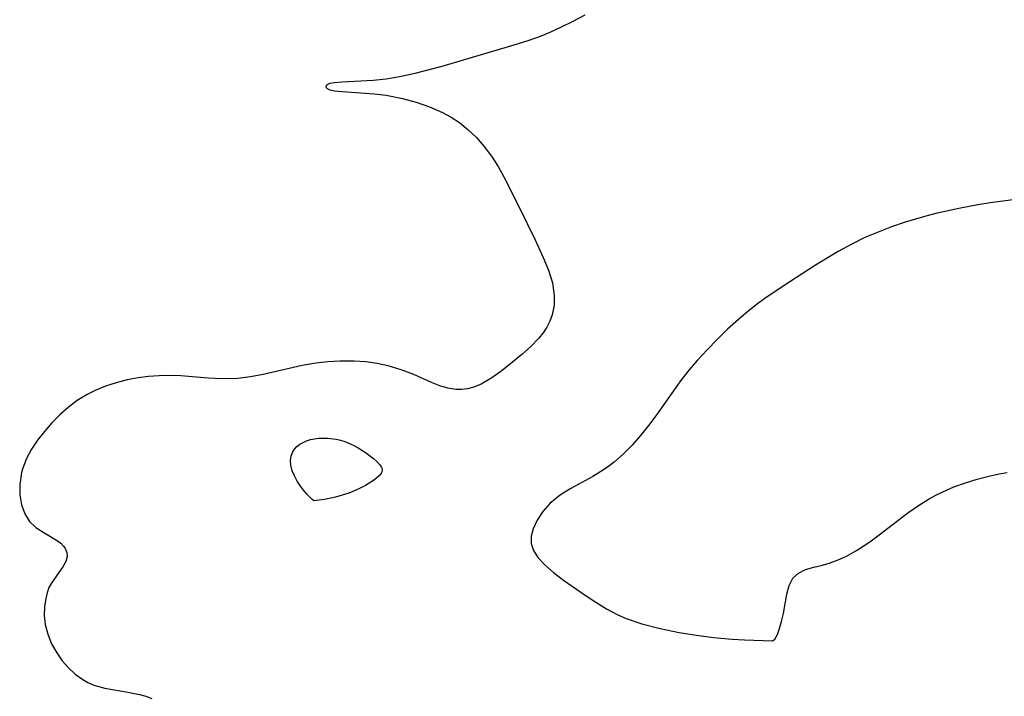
# Model space of a CAD drawing. Header units: metres. Extents: x 1073367 to 1082519, y 1569854 to 1574957.
# Tile 170 of 256: x 1075280 to 1075409, y 1573064 to 1573152. Entities that reach past the tile are written whole.
import ezdxf

# ---------------------------------------------------------------- set-up
doc = ezdxf.new("R2010")
doc.units = ezdxf.units.M
doc.layers.add('CGG_CurvaNivelLidar_v1', color=253, linetype='Continuous', lineweight=30)

msp = doc.modelspace()

# ---------------------------------------------------------------- linework, layer by layer
at = {"layer": 'CGG_CurvaNivelLidar_v1'}
for p, q in [((1075353.9306, 1573153.1088, 67), (1075352.3646, 1573152.2734, 67)), ((1075350.7526, 1573151.475, 67), (1075349.435, 1573150.874, 67)), ((1075352.3646, 1573152.2734, 67), (1075350.7526, 1573151.475, 67)), ((1075346.6087, 1573149.7795, 67), (1075345.1017, 1573149.2897, 67)), ((1075348.0894, 1573150.318, 67), (1075346.6087, 1573149.7795, 67)), ((1075349.435, 1573150.874, 67), (1075348.0894, 1573150.318, 67)), ((1075345.1017, 1573149.2897, 67), (1075335.2277, 1573146.3926, 67)), ((1075335.2277, 1573146.3926, 67), (1075331.7073, 1573145.4636, 67)), ((1075327.957, 1573144.7347, 67), (1075326.2268, 1573144.5532, 67)), ((1075329.9704, 1573145.0785, 67), (1075327.957, 1573144.7347, 67)), ((1075331.7073, 1573145.4636, 67), (1075329.9704, 1573145.0785, 67)), ((1075320.1283, 1573143.9521, 67), (1075320.0529, 1573143.6972, 67)), ((1075320.0529, 1573143.6972, 67), (1075320.2306, 1573143.504, 67)), ((1075320.5525, 1573144.143, 67), (1075320.1283, 1573143.9521, 67)), ((1075320.2306, 1573143.504, 67), (1075320.5951, 1573143.3388, 67)), ((1075321.2059, 1573144.2609, 67), (1075320.5525, 1573144.143, 67)), ((1075320.5951, 1573143.3388, 67), (1075321.1974, 1573143.2055, 67)), ((1075322.2129, 1573144.3463, 67), (1075321.2059, 1573144.2609, 67)), ((1075326.2268, 1573144.5532, 67), (1075322.2129, 1573144.3463, 67)), ((1075321.1974, 1573143.2055, 67), (1075322.2299, 1573143.0901, 67)), ((1075322.2299, 1573143.0901, 67), (1075326.3678, 1573142.8139, 67)), ((1075326.3678, 1573142.8139, 67), (1075327.9318, 1573142.6309, 67)), ((1075327.9318, 1573142.6309, 67), (1075330.1038, 1573142.2147, 67)), ((1075330.1038, 1573142.2147, 67), (1075331.8825, 1573141.7294, 67)), ((1075331.8825, 1573141.7294, 67), (1075333.6326, 1573141.1148, 67)), ((1075333.6326, 1573141.1148, 67), (1075335.324, 1573140.3604, 67)), ((1075335.324, 1573140.3604, 67), (1075336.4504, 1573139.7418, 67)), ((1075336.4504, 1573139.7418, 67), (1075337.5216, 1573139.0395, 67)), ((1075337.5216, 1573139.0395, 67), (1075338.6796, 1573138.1176, 67)), ((1075338.6796, 1573138.1176, 67), (1075339.7513, 1573137.0907, 67)), ((1075339.7513, 1573137.0907, 67), (1075340.7372, 1573135.9723, 67)), ((1075340.7372, 1573135.9723, 67), (1075341.7106, 1573134.6658, 67)), ((1075341.7106, 1573134.6658, 67), (1075342.5931, 1573133.283, 67)), ((1075342.5931, 1573133.283, 67), (1075343.3362, 1573131.9597, 67)), ((1075343.3362, 1573131.9597, 67), (1075345.3334, 1573127.9943, 67)), ((1075345.3334, 1573127.9943, 67), (1075347.378, 1573123.7946, 67)), ((1075403.0746, 1573127.8705, 67.5), (1075400.037, 1573127.1865, 67.5)), ((1075405.3537, 1573128.294, 67.5), (1075403.0746, 1573127.8705, 67.5)), ((1075406.9585, 1573128.546, 67.5), (1075405.3537, 1573128.294, 67.5)), ((1075409.9693, 1573128.937, 67.5), (1075406.9585, 1573128.546, 67.5)), ((1075398.5311, 1573126.798, 67.5), (1075395.8497, 1573126.0099, 67.5)), ((1075400.037, 1573127.1865, 67.5), (1075398.5311, 1573126.798, 67.5)), ((1075394.0685, 1573125.4049, 67.5), (1075392.3133, 1573124.7381, 67.5)), ((1075395.8497, 1573126.0099, 67.5), (1075394.0685, 1573125.4049, 67.5)), ((1075390.5885, 1573124.0057, 67.5), (1075388.7591, 1573123.1249, 67.5)), ((1075392.3133, 1573124.7381, 67.5), (1075390.5885, 1573124.0057, 67.5)), ((1075347.378, 1573123.7946, 67), (1075348.5043, 1573121.4126, 67)), ((1075388.7591, 1573123.1249, 67.5), (1075387.0894, 1573122.2089, 67.5)), ((1075348.5043, 1573121.4126, 67), (1075349.1851, 1573119.7431, 67)), ((1075387.0894, 1573122.2089, 67.5), (1075384.1241, 1573120.3963, 67.5)), ((1075384.1241, 1573120.3963, 67.5), (1075379.8773, 1573117.67, 67.5)), ((1075349.1851, 1573119.7431, 67), (1075349.6885, 1573118.0782, 67)), ((1075349.6885, 1573118.0782, 67), (1075349.9418, 1573116.4286, 67)), ((1075379.8773, 1573117.67, 67.5), (1075377.4954, 1573116.0577, 67.5)), ((1075349.9418, 1573116.4286, 67), (1075349.9134, 1573115.1502, 67)), ((1075349.9134, 1573115.1502, 67), (1075349.6705, 1573113.9131, 67)), ((1075376.5056, 1573115.3357, 67.5), (1075375.2459, 1573114.3447, 67.5)), ((1075377.4954, 1573116.0577, 67.5), (1075376.5056, 1573115.3357, 67.5)), ((1075349.6705, 1573113.9131, 67), (1075349.371, 1573113.0866, 67)), ((1075375.2459, 1573114.3447, 67.5), (1075374.022, 1573113.3066, 67.5)), ((1075349.371, 1573113.0866, 67), (1075348.9712, 1573112.2977, 67)), ((1075374.022, 1573113.3066, 67.5), (1075372.6123, 1573112.0266, 67.5)), ((1075348.4816, 1573111.5521, 67), (1075347.9157, 1573110.8447, 67)), ((1075348.9712, 1573112.2977, 67), (1075348.4816, 1573111.5521, 67)), ((1075372.6123, 1573112.0266, 67.5), (1075371.2443, 1573110.6992, 67.5)), ((1075347.9157, 1573110.8447, 67), (1075346.8502, 1573109.7436, 67)), ((1075371.2443, 1573110.6992, 67.5), (1075369.9278, 1573109.3381, 67.5)), ((1075345.6804, 1573108.705, 67), (1075344.4631, 1573107.7027, 67)), ((1075346.8502, 1573109.7436, 67), (1075345.6804, 1573108.705, 67)), ((1075369.9278, 1573109.3381, 67.5), (1075368.6547, 1573107.9382, 67.5)), ((1075316.9511, 1573107.2773, 67), (1075311.8565, 1573106.0994, 67)), ((1075318.768, 1573107.5978, 67), (1075316.9511, 1573107.2773, 67)), ((1075320.3258, 1573107.7729, 67), (1075318.768, 1573107.5978, 67)), ((1075321.8883, 1573107.8585, 67), (1075320.3258, 1573107.7729, 67)), ((1075323.7614, 1573107.8491, 67), (1075321.8883, 1573107.8585, 67)), ((1075325.2698, 1573107.7465, 67), (1075323.7614, 1573107.8491, 67)), ((1075326.7557, 1573107.5499, 67), (1075325.2698, 1573107.7465, 67)), ((1075328.2081, 1573107.2496, 67), (1075326.7557, 1573107.5499, 67)), ((1075329.9306, 1573106.7328, 67), (1075328.2081, 1573107.2496, 67)), ((1075344.4631, 1573107.7027, 67), (1075343.1133, 1573106.6303, 67)), ((1075368.6547, 1573107.9382, 67.5), (1075367.6024, 1573106.7084, 67.5)), ((1075298.2489, 1573105.9359, 67), (1075296.8716, 1573105.8381, 67)), ((1075299.6672, 1573105.9595, 67), (1075298.2489, 1573105.9359, 67)), ((1075301.083, 1573105.9164, 67), (1075299.6672, 1573105.9595, 67)), ((1075311.8565, 1573106.0994, 67), (1075310.2122, 1573105.7843, 67)), ((1075331.574, 1573106.0944, 67), (1075329.9306, 1573106.7328, 67)), ((1075333.876, 1573105.067, 67), (1075331.574, 1573106.0944, 67)), ((1075343.1133, 1573106.6303, 67), (1075341.7513, 1573105.6497, 67)), ((1075367.6024, 1573106.7084, 67.5), (1075366.5943, 1573105.4461, 67.5)), ((1075292.6306, 1573105.0224, 67), (1075291.2403, 1573104.5683, 67)), ((1075294.0546, 1573105.3872, 67), (1075292.6306, 1573105.0224, 67)), ((1075295.5035, 1573105.663, 67), (1075294.0546, 1573105.3872, 67)), ((1075296.8716, 1573105.8381, 67), (1075295.5035, 1573105.663, 67)), ((1075304.6634, 1573105.6426, 67), (1075301.083, 1573105.9164, 67)), ((1075306.4348, 1573105.5415, 67), (1075304.6634, 1573105.6426, 67)), ((1075308.5623, 1573105.5812, 67), (1075306.4348, 1573105.5415, 67)), ((1075310.2122, 1573105.7843, 67), (1075308.5623, 1573105.5812, 67)), ((1075334.9903, 1573104.6218, 67), (1075333.876, 1573105.067, 67)), ((1075340.3562, 1573104.8455, 67), (1075339.423, 1573104.4629, 67)), ((1075341.7513, 1573105.6497, 67), (1075340.3562, 1573104.8455, 67)), ((1075366.5943, 1573105.4461, 67.5), (1075365.8276, 1573104.4159, 67.5)), ((1075288.8186, 1573103.4838, 67), (1075288.1796, 1573103.1117, 67)), ((1075289.8946, 1573104.0201, 67), (1075288.8186, 1573103.4838, 67)), ((1075291.2403, 1573104.5683, 67), (1075289.8946, 1573104.0201, 67)), ((1075336.029, 1573104.3094, 67), (1075334.9903, 1573104.6218, 67)), ((1075337.0675, 1573104.1445, 67), (1075336.029, 1573104.3094, 67)), ((1075337.8408, 1573104.1419, 67), (1075337.0675, 1573104.1445, 67)), ((1075338.6092, 1573104.2434, 67), (1075337.8408, 1573104.1419, 67)), ((1075339.423, 1573104.4629, 67), (1075338.6092, 1573104.2434, 67)), ((1075365.8276, 1573104.4159, 67.5), (1075363.2199, 1573100.717, 67.5)), ((1075287.5397, 1573102.6933, 67), (1075286.3568, 1573101.8026, 67)), ((1075288.1796, 1573103.1117, 67), (1075287.5397, 1573102.6933, 67)), ((1075285.2437, 1573100.8241, 67), (1075284.201, 1573099.776, 67)), ((1075286.3568, 1573101.8026, 67), (1075285.2437, 1573100.8241, 67)), ((1075284.201, 1573099.776, 67), (1075283.2348, 1573098.6724, 67)), ((1075363.2199, 1573100.717, 67.5), (1075362.263, 1573099.4208, 67.5)), ((1075283.2348, 1573098.6724, 67), (1075282.3497, 1573097.5156, 67)), ((1075362.263, 1573099.4208, 67.5), (1075361.2234, 1573098.1179, 67.5)), ((1075282.3497, 1573097.5156, 67), (1075281.5687, 1573096.3237, 67)), ((1075316.2608, 1573096.6999, 67), (1075316.6421, 1573096.9877, 67)), ((1075316.6421, 1573096.9877, 67), (1075317.0731, 1573097.2314, 67)), ((1075317.0731, 1573097.2314, 67), (1075317.5414, 1573097.4335, 67)), ((1075317.5414, 1573097.4335, 67), (1075318.0382, 1573097.5935, 67)), ((1075318.0382, 1573097.5935, 67), (1075318.5572, 1573097.7076, 67)), ((1075318.5572, 1573097.7076, 67), (1075319.1134, 1573097.7738, 67)), ((1075319.1134, 1573097.7738, 67), (1075319.682, 1573097.7939, 67)), ((1075319.682, 1573097.7939, 67), (1075320.2575, 1573097.7751, 67)), ((1075320.2575, 1573097.7751, 67), (1075321.411, 1573097.633, 67)), ((1075321.411, 1573097.633, 67), (1075321.9804, 1573097.5081, 67)), ((1075321.9804, 1573097.5081, 67), (1075322.5387, 1573097.3413, 67)), ((1075322.5387, 1573097.3413, 67), (1075323.1414, 1573097.1023, 67)), ((1075323.1414, 1573097.1023, 67), (1075323.7264, 1573096.8184, 67)), ((1075361.2234, 1573098.1179, 67.5), (1075360.1335, 1573096.877, 67.5)), ((1075281.5687, 1573096.3237, 67), (1075280.9136, 1573095.1047, 67)), ((1075315.5234, 1573095.4265, 67), (1075315.6892, 1573095.9213, 67)), ((1075315.6892, 1573095.9213, 67), (1075315.9453, 1573096.3618, 67)), ((1075315.9453, 1573096.3618, 67), (1075316.2608, 1573096.6999, 67)), ((1075323.7264, 1573096.8184, 67), (1075324.2948, 1573096.5025, 67)), ((1075324.2948, 1573096.5025, 67), (1075325.3744, 1573095.8109, 67)), ((1075325.3744, 1573095.8109, 67), (1075326.339, 1573095.08, 67)), ((1075358.9883, 1573095.7137, 67.5), (1075357.7897, 1573094.6569, 67.5)), ((1075360.1335, 1573096.877, 67.5), (1075358.9883, 1573095.7137, 67.5)), ((1075280.9136, 1573095.1047, 67), (1075280.4142, 1573093.865, 67)), ((1075315.4464, 1573094.878, 67), (1075315.5234, 1573095.4265, 67)), ((1075315.4935, 1573094.2342, 67), (1075315.4464, 1573094.878, 67)), ((1075326.339, 1573095.08, 67), (1075326.7494, 1573094.7102, 67)), ((1075326.7494, 1573094.7102, 67), (1075327.0859, 1573094.3416, 67)), ((1075327.0859, 1573094.3416, 67), (1075327.3193, 1573093.9771, 67)), ((1075357.7897, 1573094.6569, 67.5), (1075357.1994, 1573094.1999, 67.5)), ((1075280.251, 1573093.3053, 67), (1075280.0067, 1573091.7384, 67)), ((1075280.4142, 1573093.865, 67), (1075280.251, 1573093.3053, 67)), ((1075315.6686, 1573093.5288, 67), (1075315.4935, 1573094.2342, 67)), ((1075315.9457, 1573092.8406, 67), (1075315.6686, 1573093.5288, 67)), ((1075327.3196, 1573093.2633, 67), (1075327.0758, 1573092.9158, 67)), ((1075327.3193, 1573093.9771, 67), (1075327.4098, 1573093.6197, 67)), ((1075327.4098, 1573093.6197, 67), (1075327.3196, 1573093.2633, 67)), ((1075356.3962, 1573093.6435, 67.5), (1075354.9689, 1573092.7867, 67.5)), ((1075357.1994, 1573094.1999, 67.5), (1075356.3962, 1573093.6435, 67.5)), ((1075406.7892, 1573092.8137, 67.5), (1075408.1386, 1573093.098, 67.5)), ((1075408.1386, 1573093.098, 67.5), (1075409.1947, 1573093.2793, 67.5)), ((1075316.3065, 1573092.1617, 67), (1075315.9457, 1573092.8406, 67)), ((1075316.722, 1573091.5186, 67), (1075316.3065, 1573092.1617, 67)), ((1075326.2779, 1573092.2421, 67), (1075325.2326, 1573091.5939, 67)), ((1075326.7184, 1573092.5757, 67), (1075326.2779, 1573092.2421, 67)), ((1075327.0758, 1573092.9158, 67), (1075326.7184, 1573092.5757, 67)), ((1075354.9689, 1573092.7867, 67.5), (1075352.1045, 1573091.2181, 67.5)), ((1075402.2231, 1573091.4057, 67.5), (1075403.721, 1573091.9487, 67.5)), ((1075403.721, 1573091.9487, 67.5), (1075405.2454, 1573092.4173, 67.5)), ((1075405.2454, 1573092.4173, 67.5), (1075406.7892, 1573092.8137, 67.5)), ((1075280.0067, 1573091.7384, 67), (1075280.0239, 1573090.3648, 67)), ((1075317.1633, 1573090.9369, 67), (1075316.722, 1573091.5186, 67)), ((1075317.5681, 1573090.472, 67), (1075317.1633, 1573090.9369, 67)), ((1075323.0543, 1573090.609, 67), (1075322.1885, 1573090.3123, 67)), ((1075323.8769, 1573090.9352, 67), (1075323.0543, 1573090.609, 67)), ((1075324.6161, 1573091.2703, 67), (1075323.8769, 1573090.9352, 67)), ((1075325.2326, 1573091.5939, 67), (1075324.6161, 1573091.2703, 67)), ((1075352.1045, 1573091.2181, 67.5), (1075350.7727, 1573090.3797, 67.5)), ((1075399.8685, 1573090.3449, 67.5), (1075400.7607, 1573090.7814, 67.5)), ((1075400.7607, 1573090.7814, 67.5), (1075402.2231, 1573091.4057, 67.5)), ((1075280.0239, 1573090.3648, 67), (1075280.2429, 1573089.0655, 67)), ((1075318.2374, 1573089.8126, 67), (1075317.5681, 1573090.472, 67)), ((1075318.5, 1573089.6084, 67), (1075318.2374, 1573089.8126, 67)), ((1075319.9035, 1573089.7719, 67), (1075318.5, 1573089.6084, 67)), ((1075321.3195, 1573090.0646, 67), (1075319.9035, 1573089.7719, 67)), ((1075322.1885, 1573090.3123, 67), (1075321.3195, 1573090.0646, 67)), ((1075349.3637, 1573089.2205, 67.5), (1075348.4408, 1573088.1766, 67.5)), ((1075350.0364, 1573089.822, 67.5), (1075349.3637, 1573089.2205, 67.5)), ((1075350.7727, 1573090.3797, 67.5), (1075350.0364, 1573089.822, 67.5)), ((1075397.581, 1573088.9858, 67.5), (1075398.9972, 1573089.8701, 67.5)), ((1075398.9972, 1573089.8701, 67.5), (1075399.8685, 1573090.3449, 67.5)), ((1075280.2429, 1573089.0655, 67), (1075280.6583, 1573087.89, 67)), ((1075348.4408, 1573088.1766, 67.5), (1075347.7118, 1573087.0672, 67.5)), ((1075392.4274, 1573085.1286, 67.5), (1075396.2131, 1573088.0225, 67.5)), ((1075396.2131, 1573088.0225, 67.5), (1075397.581, 1573088.9858, 67.5)), ((1075280.6583, 1573087.89, 67), (1075281.2775, 1573086.8948, 67)), ((1075281.2775, 1573086.8948, 67), (1075282.1096, 1573086.1098, 67)), ((1075347.7118, 1573087.0672, 67.5), (1075347.1923, 1573085.9363, 67.5)), ((1075282.1096, 1573086.1098, 67), (1075283.0645, 1573085.4843, 67)), ((1075283.0645, 1573085.4843, 67), (1075284.0423, 1573084.9339, 67)), ((1075347.1923, 1573085.9363, 67.5), (1075346.9381, 1573084.9562, 67.5)), ((1075284.0423, 1573084.9339, 67), (1075284.9449, 1573084.3787, 67)), ((1075284.9449, 1573084.3787, 67), (1075285.3839, 1573084.0352, 67)), ((1075285.3839, 1573084.0352, 67), (1075285.7489, 1573083.6644, 67)), ((1075346.9381, 1573084.9562, 67.5), (1075346.9305, 1573084.0055, 67.5)), ((1075389.4708, 1573083.0981, 67.5), (1075391.201, 1573084.2319, 67.5)), ((1075391.201, 1573084.2319, 67.5), (1075392.4274, 1573085.1286, 67.5)), ((1075285.7489, 1573083.6644, 67), (1075285.9758, 1573083.3462, 67)), ((1075285.9758, 1573083.3462, 67), (1075286.1794, 1573082.8478, 67)), ((1075286.1794, 1573082.8478, 67), (1075286.2075, 1573082.2934, 67)), ((1075346.9305, 1573084.0055, 67.5), (1075347.2264, 1573083.0784, 67.5)), ((1075347.2264, 1573083.0784, 67.5), (1075347.7888, 1573082.1947, 67.5)), ((1075388.1523, 1573082.3696, 67.5), (1075389.4708, 1573083.0981, 67.5)), ((1075286.0328, 1573081.6494, 67), (1075285.6552, 1573080.9416, 67)), ((1075286.2075, 1573082.2934, 67), (1075286.0328, 1573081.6494, 67)), ((1075347.7888, 1573082.1947, 67.5), (1075348.686, 1573081.2298, 67.5)), ((1075385.0104, 1573081.1702, 67.5), (1075386.0272, 1573081.4712, 67.5)), ((1075386.0272, 1573081.4712, 67.5), (1075387.0806, 1573081.8734, 67.5)), ((1075387.0806, 1573081.8734, 67.5), (1075388.1523, 1573082.3696, 67.5)), ((1075285.6552, 1573080.9416, 67), (1075284.1913, 1573078.9113, 67)), ((1075348.686, 1573081.2298, 67.5), (1075349.8501, 1573080.2215, 67.5)), ((1075349.8501, 1573080.2215, 67.5), (1075351.1662, 1573079.2141, 67.5)), ((1075381.8736, 1573080.1452, 67.5), (1075382.805, 1573080.5996, 67.5)), ((1075382.805, 1573080.5996, 67.5), (1075383.8749, 1573080.9113, 67.5)), ((1075383.8749, 1573080.9113, 67.5), (1075385.0104, 1573081.1702, 67.5)), ((1075284.1913, 1573078.9113, 67), (1075283.8298, 1573078.256, 67)), ((1075351.1662, 1573079.2141, 67.5), (1075353.981, 1573077.2386, 67.5)), ((1075380.6798, 1573078.5213, 67.5), (1075381.1531, 1573079.4662, 67.5)), ((1075381.1531, 1573079.4662, 67.5), (1075381.8736, 1573080.1452, 67.5)), ((1075283.8298, 1573078.256, 67), (1075283.5827, 1573077.5679, 67)), ((1075380.3771, 1573077.375, 67.5), (1075380.6798, 1573078.5213, 67.5)), ((1075283.4075, 1573076.8093, 67), (1075283.2608, 1573075.7337, 67)), ((1075283.5827, 1573077.5679, 67), (1075283.4075, 1573076.8093, 67)), ((1075353.981, 1573077.2386, 67.5), (1075355.357, 1573076.3367, 67.5)), ((1075355.357, 1573076.3367, 67.5), (1075356.7794, 1573075.4766, 67.5)), ((1075379.9224, 1573074.8459, 67.5), (1075380.3771, 1573077.375, 67.5)), ((1075283.2608, 1573075.7337, 67), (1075283.2275, 1573074.5939, 67)), ((1075356.7794, 1573075.4766, 67.5), (1075358.2559, 1573074.6907, 67.5)), ((1075283.2275, 1573074.5939, 67), (1075283.3446, 1573073.4209, 67)), ((1075358.2559, 1573074.6907, 67.5), (1075359.3308, 1573074.2119, 67.5)), ((1075359.3308, 1573074.2119, 67.5), (1075361.413, 1573073.4974, 67.5)), ((1075379.4125, 1573072.8732, 67.5), (1075379.6833, 1573073.8028, 67.5)), ((1075379.6833, 1573073.8028, 67.5), (1075379.9224, 1573074.8459, 67.5)), ((1075283.3446, 1573073.4209, 67), (1075283.6728, 1573072.1511, 67)), ((1075361.413, 1573073.4974, 67.5), (1075363.7757, 1573072.883, 67.5)), ((1075363.7757, 1573072.883, 67.5), (1075366.2988, 1573072.3705, 67.5)), ((1075379.1265, 1573072.1148, 67.5), (1075379.4125, 1573072.8732, 67.5)), ((1075283.6728, 1573072.1511, 67), (1075284.1877, 1573070.9014, 67)), ((1075366.2988, 1573072.3705, 67.5), (1075368.8633, 1573071.962, 67.5)), ((1075368.8633, 1573071.962, 67.5), (1075370.7742, 1573071.7226, 67.5)), ((1075370.7742, 1573071.7226, 67.5), (1075373.1986, 1573071.502, 67.5)), ((1075373.1986, 1573071.502, 67.5), (1075374.8448, 1573071.4026, 67.5)), ((1075374.8448, 1573071.4026, 67.5), (1075378.5, 1573071.2893, 67.5)), ((1075378.5, 1573071.2893, 67.5), (1075378.7784, 1573071.4865, 67.5)), ((1075378.7784, 1573071.4865, 67.5), (1075379.1265, 1573072.1148, 67.5)), ((1075284.1877, 1573070.9014, 67), (1075284.8607, 1573069.6975, 67)), ((1075284.8607, 1573069.6975, 67), (1075285.5749, 1573068.6882, 67)), ((1075285.5749, 1573068.6882, 67), (1075286.3845, 1573067.7556, 67)), ((1075286.3845, 1573067.7556, 67), (1075287.2802, 1573066.9212, 67)), ((1075287.2802, 1573066.9212, 67), (1075288.2572, 1573066.2108, 67)), ((1075288.2572, 1573066.2108, 67), (1075288.9414, 1573065.8271, 67)), ((1075288.9414, 1573065.8271, 67), (1075289.7004, 1573065.5039, 67)), ((1075289.7004, 1573065.5039, 67), (1075291.1446, 1573065.0967, 67)), ((1075291.1446, 1573065.0967, 67), (1075294.167, 1573064.584, 67)), ((1075294.167, 1573064.584, 67), (1075295.6588, 1573064.2819, 67)), ((1075295.6588, 1573064.2819, 67), (1075296.5015, 1573064.0378, 67)), ((1075296.5015, 1573064.0378, 67), (1075297.3092, 1573063.7267, 67))]:
    msp.add_line(p, q, dxfattribs=at)

doc.saveas('drawing.dxf')
